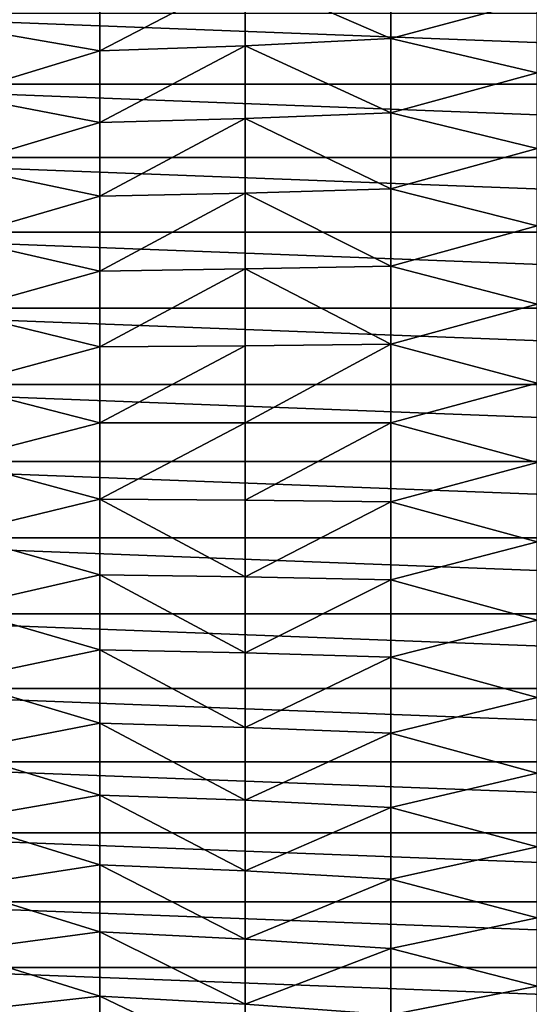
# Model space of a CAD drawing. Header units: metres. Extents: x -61 to 49, y -32 to 32.
# Tile 54 of 256: x -29 to -23, y -7 to 5. Entities that reach past the tile are written whole.
import ezdxf

# ---------------------------------------------------------------- set-up
doc = ezdxf.new("R2010")
doc.units = ezdxf.units.M
doc.layers.add('solid_K_27_40_10_000Y34', color=7, linetype='CONTINUOUS')

msp = doc.modelspace()

# ---------------------------------------------------------------- linework, layer by layer
at = {"layer": 'solid_K_27_40_10_000Y34'}
for points in [[(-29.703558, 5.557807, 10.326609), (-29.703558, 4.758125, 10.718596), (-27.974253, 5.291362, 10.776206)], [(-26.236181, 5.364831, 10.981293), (-24.491528, 4.603306, 11.488527), (-24.491528, 5.464746, 11.10465)], [(-24.491528, 5.464746, 11.10465), (-24.491528, 4.603306, 11.488527), (-22.742485, 5.074622, 11.389935)], [(-27.974253, 4.457067, 11.147182), (-26.236181, 4.518523, 11.355754), (-26.236181, 5.364831, 10.981293)], [(-27.974253, 5.291362, 10.776206), (-27.974253, 4.457067, 11.147182), (-26.236181, 5.364831, 10.981293)], [(-26.236181, 5.364831, 10.981293), (-26.236181, 4.518523, 11.355754), (-24.491528, 4.603306, 11.488527)], [(-29.703558, 4.758125, 10.718596), (-27.974253, 4.457067, 11.147182), (-27.974253, 5.291362, 10.776206)], [(-24.491528, 4.603306, 11.488527), (-22.742485, 4.192748, 11.743223), (-22.742485, 5.074622, 11.389935)], [(-32.293682, 4.056201, -32), (-31.94997, 4.908972, -32), (-9.70632, 4.056201, -32)], [(-31.94997, 4.908972, -32), (-10.05003, 4.908972, -32), (-9.70632, 4.056201, -32)], [(-29.703558, 4.758125, 10.718596), (-29.703558, 3.931002, 11.048769), (-27.974253, 4.457067, 11.147182)], [(-26.236181, 4.518523, 11.355754), (-24.491528, 3.715137, 11.805696), (-24.491528, 4.603306, 11.488527)], [(-24.491528, 4.603306, 11.488527), (-24.491528, 3.715137, 11.805696), (-22.742485, 4.192748, 11.743223)], [(-27.974253, 3.596992, 11.45368), (-26.236181, 3.646307, 11.665104), (-26.236181, 4.518523, 11.355754)], [(-27.974253, 4.457067, 11.147182), (-27.974253, 3.596992, 11.45368), (-26.236181, 4.518523, 11.355754)], [(-26.236181, 4.518523, 11.355754), (-26.236181, 3.646307, 11.665104), (-24.491528, 3.715137, 11.805696)], [(-29.703558, 3.931002, 11.048769), (-27.974253, 3.596992, 11.45368), (-27.974253, 4.457067, 11.147182)], [(-24.491528, 3.715137, 11.805696), (-22.742485, 3.286535, 12.028346), (-22.742485, 4.192748, 11.743223)], [(-32.571075, 3.179651, -32), (-32.293682, 4.056201, -32), (-9.428925, 3.179651, -32)], [(-32.293682, 4.056201, -32), (-9.70632, 4.056201, -32), (-9.428925, 3.179651, -32)], [(-29.703558, 3.931002, 11.048769), (-29.703558, 3.081208, 11.315221), (-27.974253, 3.596992, 11.45368)], [(-26.236181, 3.646307, 11.665104), (-24.491528, 2.805396, 12.054313), (-24.491528, 3.715137, 11.805696)], [(-24.491528, 3.715137, 11.805696), (-24.491528, 2.805396, 12.054313), (-22.742485, 3.286535, 12.028346)], [(-29.703558, 3.081208, 11.315221), (-27.974253, 2.716109, 11.693925), (-27.974253, 3.596992, 11.45368)], [(-27.974253, 2.716109, 11.693925), (-26.236181, 2.753183, 11.907568), (-26.236181, 3.646307, 11.665104)], [(-27.974253, 3.596992, 11.45368), (-27.974253, 2.716109, 11.693925), (-26.236181, 3.646307, 11.665104)], [(-26.236181, 3.646307, 11.665104), (-26.236181, 2.753183, 11.907568), (-24.491528, 2.805396, 12.054313)], [(-24.491528, 2.805396, 12.054313), (-22.742485, 2.361246, 12.243649), (-22.742485, 3.286535, 12.028346)], [(-32.780518, 2.284573, -32), (-32.571075, 3.179651, -32), (-9.219483, 2.284573, -32)], [(-32.571075, 3.179651, -32), (-9.428925, 3.179651, -32), (-9.219483, 2.284573, -32)], [(-29.703558, 3.081208, 11.315221), (-29.703558, 2.213644, 11.516417), (-27.974253, 2.716109, 11.693925)], [(-29.703558, 2.213644, 11.516417), (-27.974253, 1.819516, 11.866528), (-27.974253, 2.716109, 11.693925)], [(-27.974253, 1.819516, 11.866528), (-26.236181, 1.844273, 12.081758), (-26.236181, 2.753183, 11.907568)], [(-27.974253, 2.716109, 11.693925), (-27.974253, 1.819516, 11.866528), (-26.236181, 2.753183, 11.907568)], [(-26.236181, 2.753183, 11.907568), (-24.491528, 1.879365, 12.232934), (-24.491528, 2.805396, 12.054313)], [(-26.236181, 2.753183, 11.907568), (-26.236181, 1.844273, 12.081758), (-24.491528, 1.879365, 12.232934)], [(-24.491528, 2.805396, 12.054313), (-24.491528, 1.879365, 12.232934), (-22.742485, 2.361246, 12.243649)], [(-24.491528, 1.879365, 12.232934), (-22.742485, 1.422251, 12.387882), (-22.742485, 2.361246, 12.243649)], [(-32.920818, 1.376157, -32), (-32.780518, 2.284573, -32), (-9.079182, 1.376157, -32)], [(-32.780518, 2.284573, -32), (-9.219483, 2.284573, -32), (-9.079182, 1.376157, -32)], [(-29.703558, 2.213644, 11.516417), (-29.703558, 1.333314, 11.651195), (-27.974253, 1.819516, 11.866528)], [(-29.703558, 1.333314, 11.651195), (-27.974253, 0.912398, 11.970491), (-27.974253, 1.819516, 11.866528)], [(-27.974253, 0.912398, 11.970491), (-26.236181, 0.924789, 12.186671), (-26.236181, 1.844273, 12.081758)], [(-27.974253, 1.819516, 11.866528), (-27.974253, 0.912398, 11.970491), (-26.236181, 1.844273, 12.081758)], [(-26.236181, 1.844273, 12.081758), (-24.491528, 0.942421, 12.340524), (-24.491528, 1.879365, 12.232934)], [(-26.236181, 1.844273, 12.081758), (-26.236181, 0.924789, 12.186671), (-24.491528, 0.942421, 12.340524)], [(-24.491528, 1.879365, 12.232934), (-24.491528, 0.942421, 12.340524), (-22.742485, 1.422251, 12.387882)], [(-24.491528, 0.942421, 12.340524), (-22.742485, 0.475, 12.460209), (-22.742485, 1.422251, 12.387882)], [(-32.991177, 0.459628, -32), (-32.920818, 1.376157, -32), (-9.008822, 0.459628, -32)], [(-32.920818, 1.376157, -32), (-9.079182, 1.376157, -32), (-9.008822, 0.459628, -32)], [(-29.703558, 1.333314, 11.651195), (-29.703558, 0.445294, 11.718779), (-27.974253, 0.912398, 11.970491)], [(-29.703558, 0.445294, 11.718779), (-27.974253, 0.000002, 12.005213), (-27.974253, 0.912398, 11.970491)], [(-27.974253, 0.000002, 12.005213), (-26.236181, 0.000002, 12.22171), (-26.236181, 0.924789, 12.186671)], [(-27.974253, 0.912398, 11.970491), (-27.974253, 0.000002, 12.005213), (-26.236181, 0.924789, 12.186671)], [(-26.236181, 0.000002, 12.22171), (-24.491528, 0.000005, 12.376457), (-24.491528, 0.942421, 12.340524)], [(-26.236181, 0.924789, 12.186671), (-26.236181, 0.000002, 12.22171), (-24.491528, 0.942421, 12.340524)], [(-24.491528, 0.942421, 12.340524), (-24.491528, 0.000005, 12.376457), (-22.742485, 0.475, 12.460209)], [(-24.491528, 0.000005, 12.376457), (-22.742485, -0.475008, 12.460208), (-22.742485, 0.475, 12.460209)], [(-32.991177, 0.459628, -32), (-9.008822, 0.459628, -32), (-9.008822, -0.459628, -32)], [(-32.991177, -0.459628, -32), (-32.991177, 0.459628, -32), (-9.008822, -0.459628, -32)], [(-29.703558, 0.445294, 11.718779), (-29.703558, -0.445294, 11.718779), (-27.974253, 0.000002, 12.005213)], [(-29.703558, -0.445294, 11.718779), (-27.974253, -0.912393, 11.970491), (-27.974253, 0.000002, 12.005213)], [(-27.974253, -0.912393, 11.970491), (-26.236181, -0.924785, 12.186672), (-26.236181, 0.000002, 12.22171)], [(-27.974253, 0.000002, 12.005213), (-27.974253, -0.912393, 11.970491), (-26.236181, 0.000002, 12.22171)], [(-26.236181, -0.924785, 12.186672), (-24.491528, -0.942411, 12.340525), (-24.491528, 0.000005, 12.376457)], [(-26.236181, 0.000002, 12.22171), (-26.236181, -0.924785, 12.186672), (-24.491528, 0.000005, 12.376457)], [(-24.491528, 0.000005, 12.376457), (-24.491528, -0.942411, 12.340525), (-22.742485, -0.475008, 12.460208)], [(-32.991177, -0.459628, -32), (-9.008822, -0.459628, -32), (-9.079182, -1.376157, -32)], [(-32.920818, -1.376157, -32), (-32.991177, -0.459628, -32), (-9.079182, -1.376157, -32)], [(-29.703558, -0.445294, 11.718779), (-29.703558, -1.333313, 11.651195), (-27.974253, -0.912393, 11.970491)], [(-24.491528, -0.942411, 12.340525), (-22.742485, -1.422259, 12.387881), (-22.742485, -0.475008, 12.460208)], [(-29.703558, -1.333313, 11.651195), (-27.974253, -1.819511, 11.866529), (-27.974253, -0.912393, 11.970491)], [(-27.974253, -0.912393, 11.970491), (-26.236181, -1.844269, 12.081758), (-26.236181, -0.924785, 12.186672)], [(-27.974253, -0.912393, 11.970491), (-27.974253, -1.819511, 11.866529), (-26.236181, -1.844269, 12.081758)], [(-26.236181, -0.924785, 12.186672), (-26.236181, -1.844269, 12.081758), (-24.491528, -0.942411, 12.340525)], [(-26.236181, -1.844269, 12.081758), (-24.491528, -1.879355, 12.232936), (-24.491528, -0.942411, 12.340525)], [(-24.491528, -0.942411, 12.340525), (-24.491528, -1.879355, 12.232936), (-22.742485, -1.422259, 12.387881)], [(-32.920818, -1.376157, -32), (-9.079182, -1.376157, -32), (-9.219483, -2.284573, -32)], [(-32.780518, -2.284573, -32), (-32.920818, -1.376157, -32), (-9.219483, -2.284573, -32)], [(-29.703558, -1.333313, 11.651195), (-29.703558, -2.213643, 11.516417), (-27.974253, -1.819511, 11.866529)], [(-24.491528, -1.879355, 12.232936), (-22.742485, -2.361254, 12.243648), (-22.742485, -1.422259, 12.387881)], [(-29.703558, -2.213643, 11.516417), (-27.974253, -2.716105, 11.693926), (-27.974253, -1.819511, 11.866529)], [(-27.974253, -1.819511, 11.866529), (-26.236181, -2.753179, 11.907569), (-26.236181, -1.844269, 12.081758)], [(-27.974253, -1.819511, 11.866529), (-27.974253, -2.716105, 11.693926), (-26.236181, -2.753179, 11.907569)], [(-26.236181, -1.844269, 12.081758), (-26.236181, -2.753179, 11.907569), (-24.491528, -1.879355, 12.232936)], [(-26.236181, -2.753179, 11.907569), (-24.491528, -2.805386, 12.054315), (-24.491528, -1.879355, 12.232936)], [(-24.491528, -1.879355, 12.232936), (-24.491528, -2.805386, 12.054315), (-22.742485, -2.361254, 12.243648)], [(-29.703558, -2.213643, 11.516417), (-29.703558, -3.081207, 11.315221), (-27.974253, -2.716105, 11.693926)], [(-32.780518, -2.284573, -32), (-9.219483, -2.284573, -32), (-9.428925, -3.179651, -32)], [(-32.571075, -3.179651, -32), (-32.780518, -2.284573, -32), (-9.428925, -3.179651, -32)], [(-24.491528, -2.805386, 12.054315), (-22.742485, -3.286543, 12.028344), (-22.742485, -2.361254, 12.243648)], [(-29.703558, -3.081207, 11.315221), (-27.974253, -3.596987, 11.453681), (-27.974253, -2.716105, 11.693926)], [(-27.974253, -2.716105, 11.693926), (-26.236181, -3.646302, 11.665105), (-26.236181, -2.753179, 11.907569)], [(-27.974253, -2.716105, 11.693926), (-27.974253, -3.596987, 11.453681), (-26.236181, -3.646302, 11.665105)], [(-26.236181, -2.753179, 11.907569), (-26.236181, -3.646302, 11.665105), (-24.491528, -2.805386, 12.054315)], [(-26.236181, -3.646302, 11.665105), (-24.491528, -3.715127, 11.805698), (-24.491528, -2.805386, 12.054315)], [(-24.491528, -2.805386, 12.054315), (-24.491528, -3.715127, 11.805698), (-22.742485, -3.286543, 12.028344)], [(-32.571075, -3.179651, -32), (-9.428925, -3.179651, -32), (-9.70632, -4.056201, -32)], [(-32.293682, -4.056201, -32), (-32.571075, -3.179651, -32), (-9.70632, -4.056201, -32)], [(-29.703558, -3.081207, 11.315221), (-29.703558, -3.931001, 11.048769), (-27.974253, -3.596987, 11.453681)], [(-24.491528, -3.715127, 11.805698), (-22.742485, -4.192755, 11.74322), (-22.742485, -3.286543, 12.028344)], [(-29.703558, -3.931001, 11.048769), (-27.974253, -4.457063, 11.147184), (-27.974253, -3.596987, 11.453681)], [(-27.974253, -3.596987, 11.453681), (-26.236181, -4.518519, 11.355756), (-26.236181, -3.646302, 11.665105)], [(-27.974253, -3.596987, 11.453681), (-27.974253, -4.457063, 11.147184), (-26.236181, -4.518519, 11.355756)], [(-26.236181, -3.646302, 11.665105), (-26.236181, -4.518519, 11.355756), (-24.491528, -3.715127, 11.805698)], [(-26.236181, -4.518519, 11.355756), (-24.491528, -4.603297, 11.488531), (-24.491528, -3.715127, 11.805698)], [(-24.491528, -3.715127, 11.805698), (-24.491528, -4.603297, 11.488531), (-22.742485, -4.192755, 11.74322)], [(-29.703558, -3.931001, 11.048769), (-29.703558, -4.758124, 10.718597), (-27.974253, -4.457063, 11.147184)], [(-32.293682, -4.056201, -32), (-9.70632, -4.056201, -32), (-10.05003, -4.908972, -32)], [(-31.94997, -4.908972, -32), (-32.293682, -4.056201, -32), (-10.05003, -4.908972, -32)], [(-24.491528, -4.603297, 11.488531), (-22.742485, -5.07463, 11.389933), (-22.742485, -4.192755, 11.74322)], [(-29.703558, -4.758124, 10.718597), (-27.974253, -5.291358, 10.776208), (-27.974253, -4.457063, 11.147184)], [(-27.974253, -4.457063, 11.147184), (-26.236181, -5.364827, 10.981295), (-26.236181, -4.518519, 11.355756)], [(-27.974253, -4.457063, 11.147184), (-27.974253, -5.291358, 10.776208), (-26.236181, -5.364827, 10.981295)], [(-26.236181, -4.518519, 11.355756), (-26.236181, -5.364827, 10.981295), (-24.491528, -4.603297, 11.488531)], [(-26.236181, -5.364827, 10.981295), (-24.491528, -5.464736, 11.104654), (-24.491528, -4.603297, 11.488531)], [(-24.491528, -4.603297, 11.488531), (-24.491528, -5.464736, 11.104654), (-22.742485, -5.07463, 11.389933)], [(-29.703558, -4.758124, 10.718597), (-29.703558, -5.557806, 10.326609), (-27.974253, -5.291358, 10.776208)], [(-31.94997, -4.908972, -32), (-10.05003, -4.908972, -32), (-10.457947, -5.732787, -32)], [(-31.542053, -5.732787, -32), (-31.94997, -4.908972, -32), (-10.457947, -5.732787, -32)], [(-24.491528, -5.464736, 11.104654), (-22.742485, -5.927048, 10.97053), (-22.742485, -5.07463, 11.389933)], [(-29.703558, -5.557806, 10.326609), (-27.974253, -6.095046, 10.342898), (-27.974253, -5.291358, 10.776208)], [(-27.974253, -5.291358, 10.776208), (-26.236181, -6.180375, 10.543869), (-26.236181, -5.364827, 10.981295)], [(-27.974253, -5.291358, 10.776208), (-27.974253, -6.095046, 10.342898), (-26.236181, -6.180375, 10.543869)], [(-26.236181, -5.364827, 10.981295), (-26.236181, -6.180375, 10.543869), (-24.491528, -5.464736, 11.104654)], [(-26.236181, -6.180375, 10.543869), (-24.491528, -6.294444, 10.656298), (-24.491528, -5.464736, 11.104654)], [(-24.491528, -5.464736, 11.104654), (-24.491528, -6.294444, 10.656298), (-22.742485, -5.927048, 10.97053)], [(-29.703558, -5.557806, 10.326609), (-29.703558, -6.325436, 9.875066), (-27.974253, -6.095046, 10.342898)], [(-31.542053, -5.732787, -32), (-10.457947, -5.732787, -32), (-10.927664, -6.522859, -32)], [(-31.072336, -6.522859, -32), (-31.542053, -5.732787, -32), (-10.927664, -6.522859, -32)], [(-24.491528, -6.294444, 10.656298), (-22.742485, -6.745062, 10.487448), (-22.742485, -5.927048, 10.97053)], [(-29.703558, -6.325436, 9.875066), (-27.974253, -6.863478, 9.849761), (-27.974253, -6.095046, 10.342898)], [(-27.974253, -6.095046, 10.342898), (-26.236181, -6.960485, 10.045987), (-26.236181, -6.180375, 10.543869)], [(-27.974253, -6.095046, 10.342898), (-27.974253, -6.863478, 9.849761), (-26.236181, -6.960485, 10.045987)], [(-26.236181, -6.180375, 10.543869), (-26.236181, -6.960485, 10.045987), (-24.491528, -6.294444, 10.656298)], [(-29.703558, -6.325436, 9.875066), (-29.703558, -7.056586, 9.366571), (-27.974253, -6.863478, 9.849761)], [(-26.236181, -6.960485, 10.045987), (-24.491528, -7.087602, 10.146063), (-24.491528, -6.294444, 10.656298)], [(-24.491528, -6.294444, 10.656298), (-24.491528, -7.087602, 10.146063), (-22.742485, -6.745062, 10.487448)], [(-31.072336, -6.522859, -32), (-10.927664, -6.522859, -32), (-11.456452, -7.274637, -32)], [(-30.543547, -7.274637, -32), (-31.072336, -6.522859, -32), (-11.456452, -7.274637, -32)], [(-24.491528, -7.087602, 10.146063), (-22.742485, -7.523923, 9.94349), (-22.742485, -6.745062, 10.487448)], [(-29.703558, -7.056586, 9.366571), (-27.974253, -7.592209, 9.29965), (-27.974253, -6.863478, 9.849761)], [(-27.974253, -6.863478, 9.849761), (-26.236181, -7.700685, 9.490503), (-26.236181, -6.960485, 10.045987)], [(-27.974253, -6.863478, 9.849761), (-27.974253, -7.592209, 9.29965), (-26.236181, -7.700685, 9.490503)], [(-26.236181, -6.960485, 10.045987), (-26.236181, -7.700685, 9.490503), (-24.491528, -7.087602, 10.146063)]]:
    msp.add_3dface(points, dxfattribs=at)

doc.saveas('drawing.dxf')
